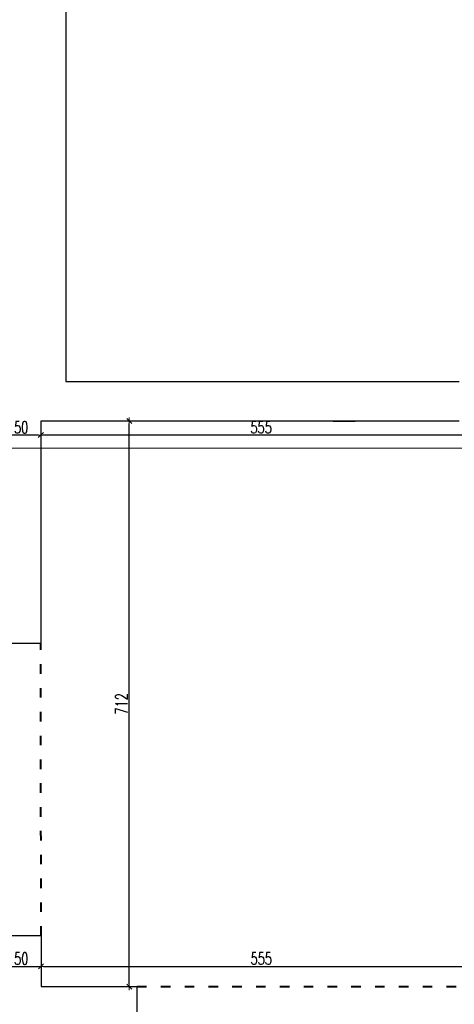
# Model space of a CAD drawing. Header units: millimetres. Extents: x 0 to 111311, y -48878 to -25280.
# Tile 92 of 244: x 76949 to 77497, y -30083 to -28843. Entities that reach past the tile are written whole.
import ezdxf

# ---------------------------------------------------------------- set-up
doc = ezdxf.new("R2010")
doc.units = ezdxf.units.MM
doc.linetypes.add('ACAD_ISO03W100', pattern=[30, 12, -18])
doc.layers.get('Defpoints').update_dxf_attribs({"color": 30})
for name, color, linetype, lineweight in [('J wymiary', 1, 'Continuous', 9), ('MM', 6, 'Continuous', 40), ('OPIS', 7, 'Continuous', 5), ('sciany', 252, 'Continuous', 30)]:
    doc.layers.add(name, color=color, linetype=linetype, lineweight=lineweight)
doc.styles.add('ADESK2', font='simplex', dxfattribs={"width": 0.7})
doc.dimstyles.new('1-100', dxfattribs={"dimscale": 1.5, "dimtxt": 10, "dimasz": 2, "dimexe": 1, "dimexo": 1, "dimgap": 1.5, "dimtad": 1, "dimdec": 0, "dimrnd": 0.5, "dimdsep": 46, "dimtxsty": 'ADESK2', "dimblk": 'wymiar', "dimcen": -1, "dimdle": 5, "dimse1": 1, "dimse2": 1, "dimclrd": 256, "dimclre": 256, "dimclrt": 256, "dimadec": 0, "dimazin": 0, "dimtfac": 1, "dimtdec": 0, "dimtix": 1, "dimtmove": 0, "dimatfit": 3, "dimfxl": 20, "dimfxlon": 1, "dimtolj": 1, "dimtzin": 0, "dimarcsym": 0})

# ---------------------------------------------------------------- blocks, each defined once
blk = doc.blocks.new('wymiar')
for p, q in [((1.5, 0), (-1.5, 0)), ((1.06, 1.06), (-1.06, -1.06)), ((0, 1.5), (0, -1.5))]:
    blk.add_line(p, q)
blk = doc.blocks.new('*D2718')
at = {"layer": 'Defpoints', "color": 0, "ltscale": 4}
for p in [(76926.3, -30034.8), (76976.3, -30034.8), (76976.3, -30034.8)]:
    blk.add_point(p, dxfattribs=at)
at = {"layer": 'J wymiary', "lineweight": -2}
blk.add_line((76929.3, -30034.8), (76973.3, -30034.8), dxfattribs=at)
at = {"layer": 'J wymiary', "lineweight": -2, "ltscale": 4, "xscale": 3, "yscale": 3, "zscale": 3, "rotation": 180}
blk.add_blockref('wymiar', (76926.3, -30034.8), dxfattribs=at)
at = {"layer": 'J wymiary', "lineweight": -2, "ltscale": 4, "xscale": 3, "yscale": 3, "zscale": 3}
blk.add_blockref('wymiar', (76976.3, -30034.8), dxfattribs=at)
at = {"layer": 'J wymiary', "ltscale": 4, "insert": (76951.3, -30025), "char_height": 15, "attachment_point": 5, "style": 'ADESK2'}
blk.add_mtext('\\A1;50', dxfattribs=at)
blk = doc.blocks.new('*D2719')
at = {"layer": 'Defpoints', "color": 0, "ltscale": 4}
for p in [(76976.3, -30034.8), (77531.3, -30034.8), (77531.3, -30034.8)]:
    blk.add_point(p, dxfattribs=at)
at = {"layer": 'J wymiary', "lineweight": -2}
blk.add_line((76979.3, -30034.8), (77528.3, -30034.8), dxfattribs=at)
at = {"layer": 'J wymiary', "lineweight": -2, "ltscale": 4, "xscale": 3, "yscale": 3, "zscale": 3, "rotation": 180}
blk.add_blockref('wymiar', (76976.3, -30034.8), dxfattribs=at)
at = {"layer": 'J wymiary', "lineweight": -2, "ltscale": 4, "xscale": 3, "yscale": 3, "zscale": 3}
blk.add_blockref('wymiar', (77531.3, -30034.8), dxfattribs=at)
at = {"layer": 'J wymiary', "ltscale": 4, "insert": (77253.8, -30025), "char_height": 15, "attachment_point": 5, "style": 'ADESK2'}
blk.add_mtext('\\A1;555', dxfattribs=at)
blk = doc.blocks.new('*D2748')
at = {"layer": 'Defpoints', "color": 0, "ltscale": 4}
for p in [(76976, -29365.8), (76976, -29365.8), (77531, -29365.8)]:
    blk.add_point(p, dxfattribs=at)
at = {"layer": 'J wymiary', "lineweight": -2}
blk.add_line((77528, -29365.8), (76979, -29365.8), dxfattribs=at)
at = {"layer": 'J wymiary', "lineweight": -2, "ltscale": 4, "xscale": 3, "yscale": 3, "zscale": 3, "rotation": 180}
blk.add_blockref('wymiar', (76976, -29365.8), dxfattribs=at)
at = {"layer": 'J wymiary', "lineweight": -2, "ltscale": 4, "xscale": 3, "yscale": 3, "zscale": 3}
blk.add_blockref('wymiar', (77531, -29365.8), dxfattribs=at)
at = {"layer": 'J wymiary', "ltscale": 4, "insert": (77253.5, -29356.1), "char_height": 15, "attachment_point": 5, "style": 'ADESK2'}
blk.add_mtext('\\A1;555', dxfattribs=at)
blk = doc.blocks.new('*D2749')
at = {"layer": 'Defpoints', "color": 0, "ltscale": 4}
for p in [(76926.3, -29365.8), (76926.3, -29365.8), (76976, -29365.8)]:
    blk.add_point(p, dxfattribs=at)
at = {"layer": 'J wymiary', "lineweight": -2}
blk.add_line((76973, -29365.8), (76929.3, -29365.8), dxfattribs=at)
at = {"layer": 'J wymiary', "lineweight": -2, "ltscale": 4, "xscale": 3, "yscale": 3, "zscale": 3, "rotation": 180}
blk.add_blockref('wymiar', (76926.3, -29365.8), dxfattribs=at)
at = {"layer": 'J wymiary', "lineweight": -2, "ltscale": 4, "xscale": 3, "yscale": 3, "zscale": 3}
blk.add_blockref('wymiar', (76976, -29365.8), dxfattribs=at)
at = {"layer": 'J wymiary', "ltscale": 4, "insert": (76951.1, -29356.1), "char_height": 15, "attachment_point": 5, "style": 'ADESK2'}
blk.add_mtext('\\A1;50', dxfattribs=at)
blk = doc.blocks.new('*D2766')
at = {"layer": 'Defpoints', "color": 0, "ltscale": 4}
for p in [(76976, -29348.1), (77087.5, -29348.1), (76976.3, -30060.3)]:
    blk.add_point(p, dxfattribs=at)
at = {"layer": 'J wymiary', "lineweight": -2}
blk.add_line((77087.5, -30057.3), (77087.5, -29351.1), dxfattribs=at)
at = {"layer": 'J wymiary', "lineweight": -2, "ltscale": 4, "xscale": 3, "yscale": 3, "zscale": 3}
for p, rotation in [((77087.5, -29348.1), 90), ((77087.5, -30060.3), 270)]:
    blk.add_blockref('wymiar', p, dxfattribs=dict(at, rotation=rotation))
at = {"layer": 'J wymiary', "ltscale": 4, "insert": (77077.7, -29704.2), "char_height": 15, "attachment_point": 5, "rotation": 90, "style": 'ADESK2'}
blk.add_mtext('\\A1;712', dxfattribs=at)
blk = doc.blocks.new('*D2837')
at = {"layer": 'Defpoints', "color": 0, "ltscale": 4}
for p in [(81646.5, -27117.4), (76276.3, -27461.3), (81646.5, -30494.4)]:
    blk.add_point(p, dxfattribs=at)
at = {"layer": 'J wymiary', "lineweight": -2}
blk.add_line((76279.3, -27117.4), (81643.5, -27117.4), dxfattribs=at)
at = {"layer": 'J wymiary', "lineweight": -2, "ltscale": 4, "xscale": 3, "yscale": 3, "zscale": 3, "rotation": 180}
blk.add_blockref('wymiar', (76276.3, -27117.4), dxfattribs=at)
at = {"layer": 'J wymiary', "lineweight": -2, "ltscale": 4, "xscale": 3, "yscale": 3, "zscale": 3}
blk.add_blockref('wymiar', (81646.5, -27117.4), dxfattribs=at)
at = {"layer": 'J wymiary', "ltscale": 4, "insert": (78961.4, -27107.7), "char_height": 15, "attachment_point": 5, "style": 'ADESK2'}
blk.add_mtext('\\A1;5370', dxfattribs=at)
blk = doc.blocks.new('*D2941')
at = {"layer": 'Defpoints', "color": 0, "ltscale": 4}
for p in [(76276.3, -27461.3), (75803.9, -32295.5), (76972.6, -32295.5)]:
    blk.add_point(p, dxfattribs=at)
at = {"layer": 'J wymiary', "lineweight": -2}
blk.add_line((75803.9, -27464.3), (75803.9, -32292.5), dxfattribs=at)
at = {"layer": 'J wymiary', "lineweight": -2, "ltscale": 4, "xscale": 3, "yscale": 3, "zscale": 3}
for p, rotation in [((75803.9, -27461.3), 90), ((75803.9, -32295.5), 270)]:
    blk.add_blockref('wymiar', p, dxfattribs=dict(at, rotation=rotation))
at = {"layer": 'J wymiary', "ltscale": 4, "insert": (75794.1, -29878.4), "char_height": 15, "attachment_point": 5, "rotation": 90, "style": 'ADESK2'}
blk.add_mtext('\\A1;4834', dxfattribs=at)

msp = doc.modelspace()

# ---------------------------------------------------------------- linework, layer by layer
at = {"layer": 'MM', "color": 251, "linetype": 'ACAD_ISO03W100'}
for p, q in [((76976.272, -29996.284), (76976.013, -29628.284)), ((77097.272, -30060.284), (77531.272, -30060.284))]:
    msp.add_line(p, q, dxfattribs=at)
at = {"layer": 'OPIS'}
msp.add_line((75993.896, -29382.098), (78192.418, -29382.098), dxfattribs=at)
at = {"layer": 'sciany'}
for p, q in [((77007.272, -27681.284), (77007.272, -29298.284)), ((77007.272, -29298.284), (77503.272, -29298.284)), ((76976.013, -29348.066), (76976.013, -29628.284)), ((77503.272, -29348.284), (76976.272, -29348.284)), ((77344.272, -29348.284), (77372.272, -29348.284)), ((76976.013, -29628.284), (76926.272, -29628.284)), ((76976.272, -29996.284), (76926.272, -29996.284)), ((76976.272, -29996.284), (76976.272, -30060.284)), ((76976.272, -30060.284), (77097.272, -30060.284)), ((77097.272, -30104.284), (77097.272, -30060.284))]:
    msp.add_line(p, q, dxfattribs=at)

# ---------------------------------------------------------------- dimensions: what is measured, and where the dimension line sits
at = {"layer": 'J wymiary'}
dim = msp.add_linear_dim(base=(81646.498, -27117.446), p1=(76276.272, -27461.284), p2=(81646.498, -30494.434), dimstyle='1-100', override={"dimblk": 'wymiar'}, dxfattribs=at)
dim.commit()
dim.dimension.update_dxf_attribs({"geometry": '*D2837', "text_midpoint": (78961.385, -27107.696)})
dim = msp.add_linear_dim(base=(75803.867, -32295.51), p1=(76276.272, -27461.284), p2=(76972.637, -32295.51), angle=90, dimstyle='1-100', override={"dimblk": 'wymiar'}, dxfattribs=at)
dim.commit()
dim.dimension.update_dxf_attribs({"geometry": '*D2941', "text_midpoint": (75794.117, -29878.397)})
dim = msp.add_linear_dim(base=(77087.464, -29348.066), p1=(76976.272, -30060.284), p2=(76976.013, -29348.066), angle=90, dimstyle='1-100', dxfattribs=at)
dim.commit()
dim.dimension.update_dxf_attribs({"geometry": '*D2766', "text_midpoint": (77077.714, -29704.175)})
for base, p1, p2, picture, middle in [((76926.272, -29365.838), (76976.013, -29365.838), (76926.272, -29365.838), '*D2749', (76951.142, -29356.088)), ((76976.013, -29365.838), (77531.013, -29365.838), (76976.013, -29365.838), '*D2748', (77253.513, -29356.088)), ((76976.272, -30034.762), (76926.272, -30034.762), (76976.272, -30034.762), '*D2718', (76951.272, -30025.012)), ((77531.272, -30034.762), (76976.272, -30034.762), (77531.272, -30034.762), '*D2719', (77253.772, -30025.012))]:
    dim = msp.add_linear_dim(base=base, p1=p1, p2=p2, dimstyle='1-100', dxfattribs=at)
    dim.commit()
    dim.dimension.update_dxf_attribs({"geometry": picture, "text_midpoint": middle})

doc.saveas('drawing.dxf')
